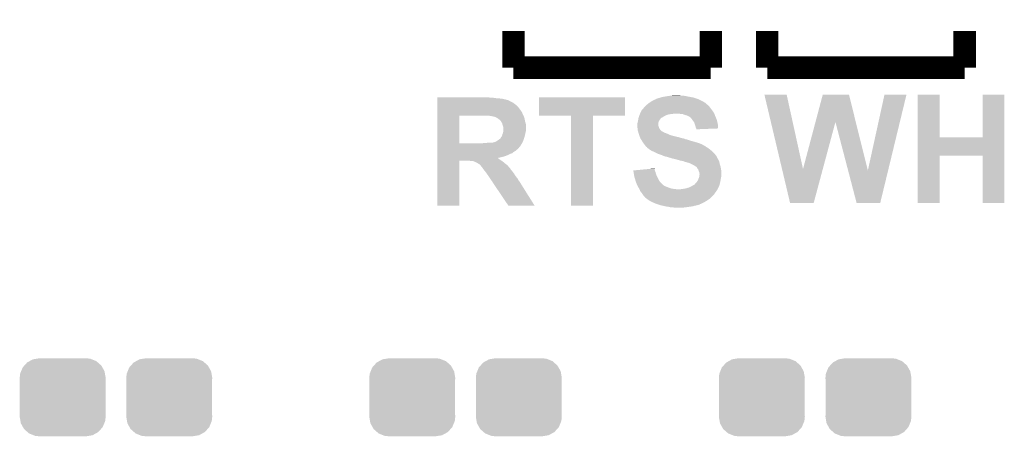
# Model space of a CAD drawing. Extents: x -1.3 to 24.2, y -3.9 to 39.2.
# Tile 5 of 24: x 5.1 to 14, y 2.3 to 6.1. Entities that reach past the tile are written whole.
import ezdxf

# ---------------------------------------------------------------- set-up
doc = ezdxf.new("R2010")
doc.units = 0
doc.layers.get('0').update_dxf_attribs({"linetype": 'CONTINUOUS'})
doc.layers.add('NORA-B266_CLICK_V100_GTO', color=14, linetype='CONTINUOUS')
doc.layers.add('NORA-B266_CLICK_V100_GTS', color=12, linetype='CONTINUOUS')

# ---------------------------------------------------------------- blocks, each defined once
blk = doc.blocks.new('CUSTOM_58')
for points in [[(-0.37475, 0.234078), (-0.360486, 0.26887), (0.377262, 0.234078), (0.357822, 0.26887)], [(-0.360486, 0.26887), (-0.34504, 0.286174), (0.357822, 0.26887), (0.348152, 0.286174)], [(-0.34504, 0.286174), (-0.320744, 0.31339), (0.348152, 0.286174), (0.317222, 0.31339)], [(-0.320744, 0.31339), (-0.298526, 0.325596), (0.317222, 0.31339), (0.30335, 0.325596)], [(-0.298526, 0.325596), (-0.268438, 0.342124), (0.30335, 0.325596), (0.2622, 0.342124)], [(-0.268438, 0.342124), (-0.233628, 0.347838), (0.2622, 0.342124), (0.247972, 0.347838)], [(-0.233628, 0.347838), (-0.20955, 0.35179), (0.247972, 0.347838), (0.20955, 0.35179)], [(-0.38735, 0.17526), (-0.383124, 0.213652), (0.38735, 0.17526), (0.380766, 0.213652)], [(-0.383124, 0.213652), (-0.37475, 0.234078), (0.380766, 0.213652), (0.377262, 0.234078)], [(-0.38608, 0.154124), (-0.38735, 0.17526), (0.38608, 0.154124), (0.38735, 0.17526)], [(-0.38608, -0.154124), (-0.38608, 0.154124), (0.38608, -0.154124), (0.38608, 0.154124)], [(-0.38735, -0.17526), (-0.38608, -0.154124), (0.38735, -0.17526), (0.38608, -0.154124)], [(-0.380764, -0.213652), (-0.38735, -0.17526), (0.383124, -0.213652), (0.38735, -0.17526)], [(-0.377262, -0.234078), (-0.380764, -0.213652), (0.374748, -0.234078), (0.383124, -0.213652)], [(-0.35782, -0.26887), (-0.377262, -0.234078), (0.360486, -0.26887), (0.374748, -0.234078)], [(-0.348152, -0.286174), (-0.35782, -0.26887), (0.345038, -0.286174), (0.360486, -0.26887)], [(-0.31722, -0.31339), (-0.348152, -0.286174), (0.320744, -0.31339), (0.345038, -0.286174)], [(-0.30335, -0.325596), (-0.31722, -0.31339), (0.298524, -0.325596), (0.320744, -0.31339)], [(-0.262198, -0.342124), (-0.30335, -0.325596), (0.268438, -0.342124), (0.298524, -0.325596)], [(-0.247972, -0.347838), (-0.262198, -0.342124), (0.233626, -0.347838), (0.268438, -0.342124)], [(-0.20955, -0.35179), (-0.247972, -0.347838), (0.20955, -0.35179), (0.233626, -0.347838)]]:
    blk.add_solid(points)

msp = doc.modelspace()

# ---------------------------------------------------------------- linework, layer by layer
at = {"layer": 'NORA-B266_CLICK_V100_GTO', "const_width": 0.2032}
for points in [[(9.5504, 5.6642), (9.5504, 5.9944)], [(11.3284, 5.6642), (11.3284, 5.9944)], [(11.8364, 5.6642), (11.8364, 5.9944)], [(13.6144, 5.6642), (13.6144, 5.9944)], [(9.5504, 5.6642), (11.3284, 5.6642)], [(11.8364, 5.6642), (13.6144, 5.6642)]]:
    msp.add_lwpolyline(points, dxfattribs=at)
at = {"layer": 'NORA-B266_CLICK_V100_GTO'}
for points in [[(10.96264, 5.4102), (10.980422, 5.41274), (11.066782, 5.4102), (11.051538, 5.41274)], [(11.81103, 5.420342), (11.811026, 5.420358), (12.011664, 5.420342), (11.811026, 5.420358)], [(11.969898, 4.749886), (11.81103, 5.420342), (12.159004, 4.749886), (12.011664, 5.420342)], [(12.271442, 5.1739), (12.336792, 5.420342), (12.634402, 5.1739), (12.573004, 5.420342)], [(12.336792, 5.420342), (12.336798, 5.42036), (12.573004, 5.420342), (12.336798, 5.42036)], [(12.7432, 4.737192), (12.893052, 5.420334), (12.925692, 4.737192), (13.091154, 5.420334)], [(12.893052, 5.420334), (12.893058, 5.42036), (13.091154, 5.420334), (12.893058, 5.42036)], [(13.192772, 5.03682), (13.19278, 5.420338), (13.390902, 5.03682), (13.39088, 5.420338)], [(13.19278, 5.420338), (13.192782, 5.42036), (13.39088, 5.420338), (13.192782, 5.42036)], [(13.77696, 5.036842), (13.77698, 5.420338), (13.97253, 5.036842), (13.97254, 5.420338)], [(13.77698, 5.420338), (13.776982, 5.42036), (13.97254, 5.420338), (13.776982, 5.42036)], [(8.86462, 5.39242), (8.864622, 5.39496), (9.347202, 5.39242), (9.331962, 5.39496)], [(8.86462, 5.38734), (8.86462, 5.39242), (9.40308, 5.38734), (9.36752, 5.39242)], [(8.86462, 5.3848), (8.86462, 5.38734), (9.441182, 5.3848), (9.40308, 5.38734)], [(8.86462, 5.377178), (8.86462, 5.3848), (9.47674, 5.377178), (9.441182, 5.3848)], [(8.86462, 5.3721), (8.86462, 5.377178), (9.49198, 5.3721), (9.47674, 5.377178)], [(8.86462, 5.369556), (8.86462, 5.3721), (9.507224, 5.369556), (9.49198, 5.3721)], [(8.86462, 5.36702), (8.86462, 5.369556), (9.50976, 5.36702), (9.507224, 5.369556)], [(8.86462, 5.36194), (8.86462, 5.36702), (9.51738, 5.36194), (9.50976, 5.36702)], [(8.86462, 5.35686), (8.86462, 5.36194), (9.530082, 5.35686), (9.51738, 5.36194)], [(8.86462, 5.3467), (8.86462, 5.35686), (9.547862, 5.3467), (9.530082, 5.35686)], [(8.86462, 5.334), (8.86462, 5.3467), (9.56564, 5.334), (9.547862, 5.3467)], [(8.86462, 5.31876), (8.86462, 5.334), (9.583422, 5.31876), (9.56564, 5.334)], [(9.779, 5.229882), (9.77902, 5.394938), (10.553678, 5.229882), (10.5537, 5.394938)], [(9.77902, 5.394938), (9.779022, 5.39496), (10.5537, 5.394938), (9.779022, 5.39496)], [(10.74166, 5.318758), (10.74674, 5.323838), (11.31062, 5.318758), (11.30554, 5.323838)], [(10.74674, 5.323838), (10.74928, 5.326378), (11.30554, 5.323838), (11.300466, 5.326378)], [(10.74928, 5.326378), (10.754348, 5.331446), (11.300466, 5.326378), (11.297926, 5.331446)], [(10.754348, 5.331446), (10.754362, 5.33146), (11.297926, 5.331446), (11.295386, 5.33146)], [(10.754362, 5.33146), (10.773954, 5.3467), (11.295386, 5.33146), (11.277602, 5.3467)], [(10.773954, 5.3467), (10.77722, 5.34924), (11.277602, 5.3467), (11.273538, 5.34924)], [(10.77722, 5.34924), (10.79246, 5.3594), (11.273538, 5.34924), (11.257278, 5.3594)], [(10.79246, 5.3594), (10.80008, 5.36448), (11.257278, 5.3594), (11.24712, 5.36448)], [(10.80008, 5.36448), (10.811256, 5.36956), (11.24712, 5.36448), (11.23696, 5.36956)], [(10.811256, 5.36956), (10.828024, 5.37718), (11.23696, 5.36956), (11.219814, 5.37718)], [(10.828024, 5.37718), (10.830566, 5.377186), (11.219814, 5.37718), (11.2198, 5.377186)], [(10.830566, 5.377186), (10.8331, 5.37972), (11.2198, 5.377186), (11.214098, 5.37972)], [(10.8331, 5.37972), (10.835644, 5.38226), (11.214098, 5.37972), (11.206478, 5.38226)], [(10.835644, 5.38226), (10.858502, 5.38988), (11.206478, 5.38226), (11.183618, 5.38988)], [(10.858502, 5.38988), (10.871202, 5.392422), (11.183618, 5.38988), (11.175992, 5.392422)], [(10.871202, 5.392422), (10.877544, 5.394958), (11.175992, 5.392422), (11.168382, 5.394958)], [(10.877544, 5.394958), (10.883902, 5.3975), (11.168382, 5.394958), (11.153982, 5.3975)], [(10.883902, 5.3975), (10.91184, 5.40258), (11.153982, 5.3975), (11.1252, 5.40258)], [(10.91184, 5.40258), (10.94486, 5.40766), (11.1252, 5.40258), (11.102338, 5.40766)], [(10.94486, 5.40766), (10.96264, 5.4102), (11.102338, 5.40766), (11.08456, 5.4102)], [(8.864618, 5.29844), (8.86462, 5.31876), (9.6012, 5.29844), (9.583422, 5.31876)], [(8.864618, 5.273036), (8.864618, 5.29844), (9.61898, 5.273036), (9.6012, 5.29844)], [(8.864618, 5.270494), (8.864618, 5.273036), (9.618994, 5.270494), (9.61898, 5.273036)], [(8.864618, 5.267954), (8.864618, 5.270494), (9.624062, 5.267954), (9.618994, 5.270494)], [(8.864618, 5.262878), (8.864618, 5.267954), (9.6266, 5.262878), (9.624062, 5.267954)], [(8.864618, 5.247638), (8.864618, 5.262878), (9.63168, 5.247638), (9.6266, 5.262878)], [(8.864618, 5.22986), (8.864618, 5.247638), (9.64184, 5.22986), (9.63168, 5.247638)], [(10.68324, 5.22986), (10.685272, 5.23494), (10.91692, 5.22986), (10.92708, 5.23494)], [(10.685272, 5.23494), (10.688318, 5.242558), (10.92708, 5.23494), (10.949938, 5.242558)], [(10.688318, 5.242558), (10.689336, 5.2451), (10.949938, 5.242558), (10.97026, 5.2451)], [(10.689336, 5.2451), (10.690352, 5.24764), (10.97026, 5.2451), (10.98804, 5.24764)], [(10.690352, 5.24764), (10.691368, 5.25018), (10.98804, 5.24764), (11.003278, 5.25018)], [(10.691368, 5.25018), (10.6934, 5.25526), (11.35888, 5.25018), (11.35634, 5.25526)], [(10.6934, 5.25526), (10.695938, 5.260338), (11.35634, 5.25526), (11.3538, 5.260338)], [(10.695938, 5.260338), (10.70356, 5.27558), (11.3538, 5.260338), (11.34364, 5.27558)], [(10.70356, 5.27558), (10.706102, 5.28066), (11.34364, 5.27558), (11.339576, 5.28066)], [(10.706102, 5.28066), (10.713718, 5.28828), (11.339576, 5.28066), (11.33348, 5.28828)], [(10.713718, 5.28828), (10.71626, 5.290822), (11.33348, 5.28828), (11.331574, 5.290822)], [(10.71626, 5.290822), (10.723882, 5.30098), (11.331574, 5.290822), (11.323956, 5.30098)], [(10.723882, 5.30098), (10.74166, 5.318758), (11.323956, 5.30098), (11.31062, 5.318758)], [(11.049, 5.24764), (11.018522, 5.25018), (11.36015, 5.24764), (11.35888, 5.25018)], [(11.074398, 5.2451), (11.049, 5.24764), (11.36142, 5.2451), (11.36015, 5.24764)], [(11.09472, 5.23748), (11.074398, 5.2451), (11.364278, 5.23748), (11.36142, 5.2451)], [(11.1125, 5.232402), (11.09472, 5.23748), (11.366182, 5.232402), (11.364278, 5.23748)], [(8.864612, 4.980962), (8.864618, 5.22984), (9.06272, 4.980962), (9.062722, 5.22984)], [(8.864618, 5.22984), (8.864618, 5.22986), (9.062722, 5.22984), (9.28624, 5.22986)], [(9.331972, 5.229858), (9.331962, 5.22986), (9.64184, 5.229858), (9.64184, 5.22986)], [(9.344662, 5.22732), (9.331972, 5.229858), (9.642686, 5.22732), (9.64184, 5.229858)], [(9.352284, 5.227318), (9.344662, 5.22732), (9.642688, 5.227318), (9.642686, 5.22732)], [(9.357364, 5.22478), (9.352284, 5.227318), (9.643534, 5.22478), (9.642688, 5.227318)], [(9.375142, 5.222238), (9.357364, 5.22478), (9.64438, 5.222238), (9.643534, 5.22478)], [(9.390382, 5.21716), (9.375142, 5.222238), (9.646074, 5.21716), (9.64438, 5.222238)], [(9.40308, 5.20954), (9.390382, 5.21716), (9.648614, 5.20954), (9.646074, 5.21716)], [(9.408162, 5.206998), (9.40308, 5.20954), (9.64946, 5.206998), (9.648614, 5.20954)], [(9.41324, 5.204458), (9.408162, 5.206998), (9.64997, 5.204458), (9.64946, 5.206998)], [(9.42086, 5.19684), (9.41324, 5.204458), (9.651492, 5.19684), (9.64997, 5.204458)], [(9.428482, 5.191754), (9.42086, 5.19684), (9.65251, 5.191754), (9.651492, 5.19684)], [(9.431034, 5.18668), (9.428482, 5.191754), (9.653524, 5.18668), (9.65251, 5.191754)], [(9.433564, 5.18667), (9.431034, 5.18668), (9.653526, 5.18667), (9.653524, 5.18668)], [(9.436608, 5.1816), (9.433564, 5.18667), (9.65454, 5.1816), (9.653526, 5.18667)], [(9.448802, 5.161278), (9.436608, 5.1816), (9.660082, 5.161278), (9.65454, 5.1816)], [(9.450326, 5.153658), (9.448802, 5.161278), (9.66216, 5.153658), (9.660082, 5.161278)], [(9.451342, 5.148578), (9.450326, 5.153658), (9.66216, 5.148578), (9.66216, 5.153658)], [(9.45642, 5.135878), (9.451342, 5.148578), (9.66216, 5.135878), (9.66216, 5.148578)], [(10.068538, 5.22986), (9.779, 5.229882), (10.553678, 5.22986), (10.553678, 5.229882)], [(10.06854, 5.229838), (10.068538, 5.22986), (10.26668, 5.229838), (10.553678, 5.22986)], [(10.06856, 4.419622), (10.06854, 5.229838), (10.266658, 4.419622), (10.26668, 5.229838)], [(10.66546, 5.153662), (10.667998, 5.166358), (10.855962, 5.153662), (10.85596, 5.166358)], [(10.66546, 5.140962), (10.66546, 5.153662), (10.855962, 5.140962), (10.855962, 5.153662)], [(10.667998, 5.166358), (10.668, 5.16636), (10.85596, 5.166358), (10.85596, 5.16636)], [(10.668, 5.16636), (10.671626, 5.179058), (10.85596, 5.16636), (10.858498, 5.179058)], [(10.671626, 5.179058), (10.67308, 5.184142), (10.858498, 5.179058), (10.86231, 5.184142)], [(10.67308, 5.184142), (10.673644, 5.18922), (10.86231, 5.184142), (10.86612, 5.18922)], [(10.673644, 5.18922), (10.675338, 5.20446), (10.86612, 5.18922), (10.87628, 5.20446)], [(10.675338, 5.20446), (10.675622, 5.207002), (10.87628, 5.20446), (10.878822, 5.207002)], [(10.675622, 5.207002), (10.677312, 5.212074), (10.878822, 5.207002), (10.883894, 5.212074)], [(10.677312, 5.212074), (10.677314, 5.21208), (10.883894, 5.212074), (10.886436, 5.21208)], [(10.677314, 5.21208), (10.681546, 5.22478), (10.886436, 5.21208), (10.906762, 5.22478)], [(10.681546, 5.22478), (10.68324, 5.22986), (10.906762, 5.22478), (10.91692, 5.22986)], [(11.1252, 5.22732), (11.1125, 5.232402), (11.368088, 5.22732), (11.366182, 5.232402)], [(11.13028, 5.22478), (11.1252, 5.22732), (11.36904, 5.22478), (11.368088, 5.22732)], [(11.135356, 5.222242), (11.13028, 5.22478), (11.370128, 5.222242), (11.36904, 5.22478)], [(11.140434, 5.217166), (11.135356, 5.222242), (11.372304, 5.217166), (11.370128, 5.222242)], [(11.142972, 5.21716), (11.140434, 5.217166), (11.372306, 5.21716), (11.372304, 5.217166)], [(11.151444, 5.207), (11.142972, 5.21716), (11.37666, 5.207), (11.372306, 5.21716)], [(11.15568, 5.20192), (11.151444, 5.207), (11.378566, 5.20192), (11.37666, 5.207)], [(11.166568, 5.186678), (11.15568, 5.20192), (11.38428, 5.186678), (11.378566, 5.20192)], [(11.16838, 5.18414), (11.166568, 5.186678), (11.384844, 5.18414), (11.38428, 5.186678)], [(11.178538, 5.168902), (11.16838, 5.18414), (11.388232, 5.168902), (11.384844, 5.18414)], [(11.18616, 5.14858), (11.178538, 5.168902), (11.392748, 5.14858), (11.388232, 5.168902)], [(11.1887, 5.140958), (11.18616, 5.14858), (11.39444, 5.140958), (11.392748, 5.14858)], [(12.159004, 4.749886), (12.271442, 5.1739), (12.337286, 4.749886), (12.451058, 5.1739)], [(12.565208, 4.737192), (12.451058, 5.1739), (12.7432, 4.737192), (12.634402, 5.1739)], [(9.446256, 5.044438), (9.449434, 5.05714), (9.651074, 5.044438), (9.65454, 5.05714)], [(9.449434, 5.05714), (9.45134, 5.064758), (9.65454, 5.05714), (9.656062, 5.064758)], [(9.45134, 5.064758), (9.456418, 5.077458), (9.656062, 5.064758), (9.658602, 5.077458)], [(9.456418, 5.077458), (9.457264, 5.08254), (9.658602, 5.077458), (9.65962, 5.08254)], [(9.45896, 5.123178), (9.45642, 5.135878), (9.66216, 5.123178), (9.66216, 5.135878)], [(9.457264, 5.08254), (9.45896, 5.092698), (9.65962, 5.08254), (9.66216, 5.092698)], [(9.45896, 5.092698), (9.45896, 5.123178), (9.66216, 5.092698), (9.66216, 5.123178)], [(10.665462, 5.140958), (10.66546, 5.140962), (10.855962, 5.140958), (10.855962, 5.140962)], [(10.666308, 5.13334), (10.665462, 5.140958), (10.858498, 5.13334), (10.855962, 5.140958)], [(10.667436, 5.123178), (10.666308, 5.13334), (10.86104, 5.123178), (10.858498, 5.13334)], [(10.668, 5.1181), (10.667436, 5.123178), (10.863582, 5.1181), (10.86104, 5.123178)], [(10.668636, 5.11302), (10.668, 5.1181), (10.866122, 5.11302), (10.863582, 5.1181)], [(10.669906, 5.10286), (10.668636, 5.11302), (10.873742, 5.10286), (10.866122, 5.11302)], [(10.67054, 5.097782), (10.669906, 5.10286), (10.87882, 5.097782), (10.873742, 5.10286)], [(10.671994, 5.0927), (10.67054, 5.097782), (10.8839, 5.0927), (10.87882, 5.097782)], [(10.673444, 5.08762), (10.671994, 5.0927), (10.891522, 5.08762), (10.8839, 5.0927)], [(10.67417, 5.08508), (10.673444, 5.08762), (10.896602, 5.08508), (10.891522, 5.08762)], [(10.674898, 5.082536), (10.67417, 5.08508), (10.904222, 5.082536), (10.896602, 5.08508)], [(10.676348, 5.077458), (10.674898, 5.082536), (10.909306, 5.077458), (10.904222, 5.082536)], [(10.677074, 5.074918), (10.676348, 5.077458), (10.919462, 5.074918), (10.909306, 5.077458)], [(10.679978, 5.06476), (10.677074, 5.074918), (10.94486, 5.06476), (10.919462, 5.074918)], [(10.680702, 5.06222), (10.679978, 5.06476), (10.949942, 5.06222), (10.94486, 5.06476)], [(10.682516, 5.05714), (10.680702, 5.06222), (10.960102, 5.05714), (10.949942, 5.06222)], [(10.68433, 5.052062), (10.682516, 5.05714), (10.97534, 5.052062), (10.960102, 5.05714)], [(11.191238, 5.13334), (11.1887, 5.140958), (11.394432, 5.13334), (11.39444, 5.140958)], [(11.193778, 5.120642), (11.191238, 5.13334), (11.394422, 5.120642), (11.394432, 5.13334)], [(11.197168, 5.11556), (11.193778, 5.120642), (11.394418, 5.11556), (11.394422, 5.120642)], [(11.198856, 5.113026), (11.197168, 5.11556), (11.329196, 5.113026), (11.394418, 5.11556)], [(11.19886, 5.107962), (11.198856, 5.113026), (11.19886, 5.107962), (11.329196, 5.113026)], [(8.864612, 4.98094), (8.864612, 4.980962), (9.253222, 4.98094), (9.06272, 4.980962)], [(8.864612, 4.96824), (8.864612, 4.98094), (9.618982, 4.96824), (9.626388, 4.98094)], [(8.864612, 4.953), (8.864612, 4.96824), (9.60882, 4.953), (9.618982, 4.96824)], [(9.253222, 4.98094), (9.28116, 4.98348), (9.626388, 4.98094), (9.62787, 4.98348)], [(9.28116, 4.98348), (9.31164, 4.98602), (9.62787, 4.98348), (9.629352, 4.98602)], [(9.342118, 4.98602), (9.354818, 4.98856), (9.629352, 4.98602), (9.630834, 4.98856)], [(9.364978, 4.98856), (9.37514, 4.991102), (9.630834, 4.98856), (9.632316, 4.991102)], [(9.37514, 4.991102), (9.382758, 4.993638), (9.632316, 4.991102), (9.633796, 4.993638)], [(9.382758, 4.993638), (9.385294, 4.99364), (9.633796, 4.993638), (9.633796, 4.99364)], [(9.385294, 4.99364), (9.387838, 4.996176), (9.633796, 4.99364), (9.635276, 4.996176)], [(9.387838, 4.996176), (9.395454, 4.998718), (9.635276, 4.996176), (9.63676, 4.998718)], [(9.395454, 4.998718), (9.39546, 4.99872), (9.63676, 4.998718), (9.63676, 4.99872)], [(9.39546, 4.99872), (9.40308, 5.0038), (9.63676, 4.99872), (9.638452, 5.0038)], [(9.40308, 5.0038), (9.42086, 5.0165), (9.638452, 5.0038), (9.642686, 5.0165)], [(9.42086, 5.0165), (9.431018, 5.024118), (9.642686, 5.0165), (9.645226, 5.024118)], [(9.431018, 5.024118), (9.43483, 5.0292), (9.645226, 5.024118), (9.64692, 5.0292)], [(9.43483, 5.0292), (9.438636, 5.034274), (9.64692, 5.0292), (9.648302, 5.034274)], [(9.438636, 5.034274), (9.43864, 5.036814), (9.648302, 5.034274), (9.648996, 5.036814)], [(9.43864, 5.036814), (9.446256, 5.044438), (9.648996, 5.036814), (9.651074, 5.044438)], [(10.687958, 5.0419), (10.68433, 5.052062), (11.01598, 5.0419), (10.97534, 5.052062)], [(10.689772, 5.03682), (10.687958, 5.0419), (11.038838, 5.03682), (11.01598, 5.0419)], [(10.692494, 5.0292), (10.689772, 5.03682), (11.06424, 5.0292), (11.038838, 5.03682)], [(10.6934, 5.02666), (10.692494, 5.0292), (11.071864, 5.02666), (11.06424, 5.0292)], [(10.695018, 5.024118), (10.6934, 5.02666), (11.087102, 5.024118), (11.076942, 5.02666)], [(10.69825, 5.01904), (10.695018, 5.024118), (11.099802, 5.01904), (11.087102, 5.024118)], [(10.699868, 5.016498), (10.69825, 5.01904), (11.1125, 5.016498), (11.099802, 5.01904)], [(10.706332, 5.00634), (10.699868, 5.016498), (11.14298, 5.00634), (11.1125, 5.016498)], [(10.71118, 4.99872), (10.706332, 5.00634), (11.169654, 4.99872), (11.14298, 5.00634)], [(10.718798, 4.986022), (10.71118, 4.99872), (11.2141, 4.986022), (11.169654, 4.99872)], [(10.728326, 4.97332), (10.718798, 4.986022), (11.247122, 4.97332), (11.2141, 4.986022)], [(10.734042, 4.9657), (10.728326, 4.97332), (11.25982, 4.9657), (11.247122, 4.97332)], [(13.192768, 4.87172), (13.192772, 5.03682), (13.972526, 4.87172), (13.97253, 5.03682)], [(13.390902, 5.03682), (13.77696, 5.036842), (13.97253, 5.03682), (13.97253, 5.036842)], [(8.86461, 4.9403), (8.864612, 4.953), (9.59866, 4.9403), (9.60882, 4.953)], [(8.86461, 4.93776), (8.86461, 4.9403), (9.596114, 4.93776), (9.59866, 4.9403)], [(8.86461, 4.937746), (8.86461, 4.93776), (9.593574, 4.937746), (9.596114, 4.93776)], [(8.86461, 4.93268), (8.86461, 4.937746), (9.591038, 4.93268), (9.593574, 4.937746)], [(8.86461, 4.9276), (8.86461, 4.93268), (9.58596, 4.9276), (9.591038, 4.93268)], [(8.86461, 4.922518), (8.86461, 4.9276), (9.578338, 4.922518), (9.58596, 4.9276)], [(8.86461, 4.914898), (8.86461, 4.922518), (9.570716, 4.914898), (9.578338, 4.922518)], [(8.86461, 4.909818), (8.86461, 4.914898), (9.56056, 4.909818), (9.570716, 4.914898)], [(8.86461, 4.9022), (8.86461, 4.909818), (9.5504, 4.9022), (9.56056, 4.909818)], [(8.86461, 4.89204), (8.86461, 4.9022), (9.537698, 4.89204), (9.5504, 4.9022)], [(8.86461, 4.88696), (8.86461, 4.89204), (9.52246, 4.88696), (9.537698, 4.89204)], [(8.86461, 4.87934), (8.86461, 4.88696), (9.50722, 4.87934), (9.52246, 4.88696)], [(8.86461, 4.87172), (8.86461, 4.87934), (9.48944, 4.87172), (9.50722, 4.87934)], [(10.739758, 4.95808), (10.734042, 4.9657), (11.275064, 4.95808), (11.25982, 4.9657)], [(10.739774, 4.958058), (10.739758, 4.95808), (11.2776, 4.958058), (11.275064, 4.95808)], [(10.74166, 4.955542), (10.739774, 4.958058), (11.277608, 4.955542), (11.2776, 4.958058)], [(10.741666, 4.955536), (10.74166, 4.955542), (11.277608, 4.955536), (11.277608, 4.955542)], [(10.74674, 4.950462), (10.741666, 4.955536), (11.285216, 4.950462), (11.277608, 4.955536)], [(10.746744, 4.95046), (10.74674, 4.950462), (11.285218, 4.95046), (11.285216, 4.950462)], [(10.751814, 4.947922), (10.746744, 4.95046), (11.28945, 4.947922), (11.285218, 4.95046)], [(10.754358, 4.942844), (10.751814, 4.947922), (11.297918, 4.942844), (11.28945, 4.947922)], [(10.754362, 4.942842), (10.754358, 4.942844), (11.29792, 4.942842), (11.297918, 4.942844)], [(10.76706, 4.93268), (10.754362, 4.942842), (11.312146, 4.93268), (11.29792, 4.942842)], [(10.770872, 4.93014), (10.76706, 4.93268), (11.3157, 4.93014), (11.312146, 4.93268)], [(10.789918, 4.917442), (10.770872, 4.93014), (11.330938, 4.917442), (11.3157, 4.93014)], [(10.797538, 4.912362), (10.789918, 4.917442), (11.336018, 4.912362), (11.330938, 4.917442)], [(10.81786, 4.90474), (10.797538, 4.912362), (11.34364, 4.90474), (11.336018, 4.912362)], [(10.85342, 4.88696), (10.81786, 4.90474), (11.36142, 4.88696), (11.34364, 4.90474)], [(10.874762, 4.879338), (10.85342, 4.88696), (11.36904, 4.879338), (11.36142, 4.88696)], [(10.88898, 4.87426), (10.874762, 4.879338), (11.37285, 4.87426), (11.36904, 4.879338)], [(8.8646, 4.419622), (8.864608, 4.825978), (9.062698, 4.419622), (9.06272, 4.825978)], [(8.864608, 4.85394), (8.86461, 4.8641), (9.42848, 4.85394), (9.469118, 4.8641)], [(8.864608, 4.84886), (8.864608, 4.85394), (9.40582, 4.84886), (9.42848, 4.85394)], [(8.864608, 4.848856), (8.864608, 4.84886), (9.408166, 4.848856), (9.40582, 4.84886)], [(8.864608, 4.84378), (8.864608, 4.848856), (9.41578, 4.84378), (9.408166, 4.848856)], [(8.864608, 4.83616), (8.864608, 4.84378), (9.42594, 4.83616), (9.41578, 4.84378)], [(8.864608, 4.826), (8.864608, 4.83616), (9.44118, 4.826), (9.42594, 4.83616)], [(8.864608, 4.825978), (8.864608, 4.826), (9.06272, 4.825978), (9.143998, 4.826)], [(8.86461, 4.8641), (8.86461, 4.87172), (9.469118, 4.8641), (9.48944, 4.87172)], [(9.16178, 4.82346), (9.143998, 4.826), (9.444736, 4.82346), (9.44118, 4.826)], [(9.177018, 4.82092), (9.16178, 4.82346), (9.448292, 4.82092), (9.444736, 4.82346)], [(9.194798, 4.81838), (9.187176, 4.82092), (9.451848, 4.81838), (9.448292, 4.82092)], [(9.19988, 4.81584), (9.194798, 4.81838), (9.455404, 4.81584), (9.451848, 4.81838)], [(9.20623, 4.8133), (9.19988, 4.81584), (9.45896, 4.8133), (9.455404, 4.81584)], [(9.21258, 4.81076), (9.20623, 4.8133), (9.462008, 4.81076), (9.45896, 4.8133)], [(9.222738, 4.80568), (9.21258, 4.81076), (9.468104, 4.80568), (9.462008, 4.81076)], [(9.229516, 4.8006), (9.222738, 4.80568), (9.4742, 4.8006), (9.468104, 4.80568)], [(9.2329, 4.798062), (9.229516, 4.8006), (9.477586, 4.798062), (9.4742, 4.8006)], [(9.243056, 4.792982), (9.2329, 4.798062), (9.48436, 4.792982), (9.477586, 4.798062)], [(9.250678, 4.78536), (9.243056, 4.792982), (9.494522, 4.78536), (9.48436, 4.792982)], [(10.906762, 4.86664), (10.88898, 4.87426), (11.378564, 4.86664), (11.37285, 4.87426)], [(10.921998, 4.861562), (10.906762, 4.86664), (11.382372, 4.861562), (11.378564, 4.86664)], [(10.937238, 4.85902), (10.921998, 4.861562), (11.384278, 4.85902), (11.382372, 4.861562)], [(10.93725, 4.859016), (10.937238, 4.85902), (11.38428, 4.859016), (11.384278, 4.85902)], [(10.949938, 4.853942), (10.93725, 4.859016), (11.384284, 4.853942), (11.38428, 4.859016)], [(10.94997, 4.853934), (10.949938, 4.853942), (11.384284, 4.853934), (11.384284, 4.853942)], [(10.970258, 4.848862), (10.94997, 4.853934), (11.387668, 4.848862), (11.384284, 4.853934)], [(10.975336, 4.846322), (10.970258, 4.848862), (11.38936, 4.846322), (11.387668, 4.848862)], [(10.975338, 4.84632), (10.975336, 4.846322), (11.389362, 4.84632), (11.38936, 4.846322)], [(10.9982, 4.84124), (10.975338, 4.84632), (11.39241, 4.84124), (11.389362, 4.84632)], [(11.01852, 4.83616), (10.9982, 4.84124), (11.395456, 4.83616), (11.39241, 4.84124)], [(11.027418, 4.833618), (11.01852, 4.83616), (11.39698, 4.833618), (11.395456, 4.83616)], [(11.05408, 4.826), (11.027418, 4.833618), (11.400246, 4.826), (11.39698, 4.833618)], [(11.079478, 4.82092), (11.05408, 4.826), (11.402422, 4.82092), (11.400246, 4.826)], [(11.092178, 4.815842), (11.079478, 4.82092), (11.4046, 4.815842), (11.402422, 4.82092)], [(11.092194, 4.815838), (11.092178, 4.815842), (11.4046, 4.815838), (11.4046, 4.815842)], [(11.10234, 4.813298), (11.092194, 4.815838), (11.405166, 4.813298), (11.4046, 4.815838)], [(11.117582, 4.80822), (11.10234, 4.813298), (11.406294, 4.80822), (11.405166, 4.813298)], [(11.127738, 4.805682), (11.117582, 4.80822), (11.406858, 4.805682), (11.406294, 4.80822)], [(11.132816, 4.803142), (11.127738, 4.805682), (11.407422, 4.803142), (11.406858, 4.805682)], [(11.135356, 4.80314), (11.132816, 4.803142), (11.407424, 4.80314), (11.407422, 4.803142)], [(11.153138, 4.79552), (11.135356, 4.80314), (11.409116, 4.79552), (11.407424, 4.80314)], [(11.157368, 4.792982), (11.153138, 4.79552), (11.40968, 4.792982), (11.409116, 4.79552)], [(11.165838, 4.7879), (11.157368, 4.792982), (11.411206, 4.7879), (11.40968, 4.792982)], [(13.19276, 4.445022), (13.192768, 4.871698), (13.390858, 4.445022), (13.39088, 4.871698)], [(13.192768, 4.871698), (13.192768, 4.87172), (13.39088, 4.871698), (13.776938, 4.87172)], [(13.77696, 4.445022), (13.776938, 4.87172), (13.972518, 4.445022), (13.972526, 4.87172)], [(9.255758, 4.78028), (9.250678, 4.78536), (9.498876, 4.78028), (9.494522, 4.78536)], [(9.258298, 4.775204), (9.255758, 4.78028), (9.503226, 4.775204), (9.498876, 4.78028)], [(9.265918, 4.767582), (9.258298, 4.775204), (9.509758, 4.767582), (9.503226, 4.775204)], [(9.26592, 4.76758), (9.265918, 4.767582), (9.509758, 4.76758), (9.509758, 4.767582)], [(9.271, 4.75996), (9.26592, 4.76758), (9.51738, 4.75996), (9.509758, 4.76758)], [(9.271002, 4.759958), (9.271, 4.75996), (9.517382, 4.759958), (9.51738, 4.75996)], [(9.280526, 4.74726), (9.271002, 4.759958), (9.525, 4.74726), (9.517382, 4.759958)], [(9.28624, 4.73964), (9.280526, 4.74726), (9.53135, 4.73964), (9.525, 4.74726)], [(9.292168, 4.73202), (9.28624, 4.73964), (9.5377, 4.73202), (9.53135, 4.73964)], [(9.30402, 4.71678), (9.292168, 4.73202), (9.549554, 4.71678), (9.5377, 4.73202)], [(9.309356, 4.709158), (9.30402, 4.71678), (9.555482, 4.709158), (9.549554, 4.71678)], [(9.318244, 4.69646), (9.309356, 4.709158), (9.563098, 4.69646), (9.555482, 4.709158)], [(10.629922, 4.7371), (10.657114, 4.739636), (10.82403, 4.7371), (10.822942, 4.739636)], [(10.632452, 4.721858), (10.629922, 4.7371), (10.83056, 4.721858), (10.82403, 4.7371)], [(10.63498, 4.70662), (10.632452, 4.721858), (10.83437, 4.70662), (10.83056, 4.721858)], [(10.635904, 4.701538), (10.63498, 4.70662), (10.83564, 4.701538), (10.83437, 4.70662)], [(10.657114, 4.739636), (10.76606, 4.749796), (10.822942, 4.739636), (10.82294, 4.749796)], [(10.76606, 4.749796), (10.820406, 4.754864), (10.82294, 4.749796), (10.820406, 4.754864)], [(11.17854, 4.78282), (11.165838, 4.7879), (11.41273, 4.78282), (11.411206, 4.7879)], [(11.1887, 4.7752), (11.17854, 4.78282), (11.415016, 4.7752), (11.41273, 4.78282)], [(11.19632, 4.77012), (11.1887, 4.7752), (11.41654, 4.77012), (11.415016, 4.7752)], [(11.19886, 4.76758), (11.19632, 4.77012), (11.4173, 4.76758), (11.41654, 4.77012)], [(11.203934, 4.762506), (11.19886, 4.76758), (11.418146, 4.762506), (11.4173, 4.76758)], [(11.20394, 4.759964), (11.203934, 4.762506), (11.41857, 4.759964), (11.418146, 4.762506)], [(11.21156, 4.7498), (11.20394, 4.759964), (11.420264, 4.7498), (11.41857, 4.759964)], [(11.216638, 4.742184), (11.21156, 4.7498), (11.421534, 4.742184), (11.420264, 4.7498)], [(11.21791, 4.737098), (11.216638, 4.742184), (11.42238, 4.737098), (11.421534, 4.742184)], [(11.219178, 4.732022), (11.21791, 4.737098), (11.42238, 4.732022), (11.42238, 4.737098)], [(11.224258, 4.721864), (11.219178, 4.732022), (11.42238, 4.721864), (11.42238, 4.732022)], [(11.22426, 4.714244), (11.224258, 4.721864), (11.42238, 4.714244), (11.42238, 4.721864)], [(11.226798, 4.706622), (11.22426, 4.714244), (11.42238, 4.706622), (11.42238, 4.714244)], [(11.2268, 4.701542), (11.226798, 4.706622), (11.42238, 4.701542), (11.42238, 4.706622)], [(12.042136, 4.445018), (11.969898, 4.749886), (12.255486, 4.445018), (12.337286, 4.749886)], [(12.641576, 4.445016), (12.565208, 4.737192), (12.854924, 4.445016), (12.925692, 4.737192)], [(9.3218, 4.69138), (9.318244, 4.69646), (9.566486, 4.69138), (9.563098, 4.69646)], [(9.328574, 4.68122), (9.3218, 4.69138), (9.57326, 4.68122), (9.566486, 4.69138)], [(9.33704, 4.66852), (9.328574, 4.68122), (9.583844, 4.66852), (9.57326, 4.68122)], [(9.338946, 4.665978), (9.33704, 4.66852), (9.585962, 4.665978), (9.583844, 4.66852)], [(9.344658, 4.65836), (9.338946, 4.665978), (9.590316, 4.65836), (9.585962, 4.665978)], [(9.349738, 4.648206), (9.344658, 4.65836), (9.596116, 4.648206), (9.590316, 4.65836)], [(9.34975, 4.648198), (9.349738, 4.648206), (9.59612, 4.648198), (9.596116, 4.648206)], [(9.357356, 4.643122), (9.34975, 4.648198), (9.599748, 4.643122), (9.59612, 4.648198)], [(9.3599, 4.635504), (9.357356, 4.643122), (9.60519, 4.635504), (9.599748, 4.643122)], [(9.362434, 4.632966), (9.3599, 4.635504), (9.607002, 4.632966), (9.60519, 4.635504)], [(9.36244, 4.630424), (9.362434, 4.632966), (9.608818, 4.630424), (9.607002, 4.632966)], [(9.362444, 4.63042), (9.36244, 4.630424), (9.60882, 4.63042), (9.608818, 4.630424)], [(9.376154, 4.6101), (9.362444, 4.63042), (9.62152, 4.6101), (9.60882, 4.63042)], [(10.64006, 4.67868), (10.635904, 4.701538), (10.8458, 4.67868), (10.83564, 4.701538)], [(10.64768, 4.653282), (10.64006, 4.67868), (10.8585, 4.653282), (10.8458, 4.67868)], [(10.653776, 4.632958), (10.64768, 4.653282), (10.871202, 4.632958), (10.8585, 4.653282)], [(10.655298, 4.62788), (10.653776, 4.632958), (10.87628, 4.62788), (10.871202, 4.632958)], [(10.66546, 4.60502), (10.655298, 4.62788), (10.89914, 4.60502), (10.87628, 4.62788)], [(11.178546, 4.607566), (11.18616, 4.61518), (11.40668, 4.607566), (11.408756, 4.61518)], [(11.18616, 4.61518), (11.191242, 4.622802), (11.408756, 4.61518), (11.410834, 4.622802)], [(11.191242, 4.622802), (11.19632, 4.62788), (11.410834, 4.622802), (11.41222, 4.62788)], [(11.19632, 4.62788), (11.2014, 4.63296), (11.41222, 4.62788), (11.413234, 4.63296)], [(11.2014, 4.63296), (11.21156, 4.6482), (11.413234, 4.63296), (11.416282, 4.6482)], [(11.21156, 4.6482), (11.213738, 4.653282), (11.416282, 4.6482), (11.4173, 4.653282)], [(11.213738, 4.653282), (11.21918, 4.66598), (11.4173, 4.653282), (11.419114, 4.66598)], [(11.21918, 4.66598), (11.220872, 4.671058), (11.419114, 4.66598), (11.41984, 4.671058)], [(11.220872, 4.671058), (11.224258, 4.681218), (11.41984, 4.671058), (11.42238, 4.681218)], [(11.224258, 4.681218), (11.22426, 4.681222), (11.42238, 4.681218), (11.42238, 4.681222)], [(11.22426, 4.681222), (11.2268, 4.701542), (11.42238, 4.681222), (11.42238, 4.701542)], [(9.504676, 4.419608), (9.376154, 4.6101), (9.740856, 4.419608), (9.62152, 4.6101)], [(10.665462, 4.605018), (10.66546, 4.60502), (10.899142, 4.605018), (10.89914, 4.60502)], [(10.66927, 4.5974), (10.665462, 4.605018), (10.911842, 4.5974), (10.899142, 4.605018)], [(10.67308, 4.58978), (10.66927, 4.5974), (10.92962, 4.58978), (10.911842, 4.5974)], [(10.67562, 4.5847), (10.67308, 4.58978), (10.943168, 4.5847), (10.92962, 4.58978)], [(10.677072, 4.58216), (10.67562, 4.5847), (10.94994, 4.58216), (10.943168, 4.5847)], [(10.681428, 4.57454), (10.677072, 4.58216), (10.9728, 4.57454), (10.94994, 4.58216)], [(10.68433, 4.56946), (10.681428, 4.57454), (11.00074, 4.56946), (10.9728, 4.57454)], [(10.68578, 4.566922), (10.68433, 4.56946), (11.033734, 4.566922), (11.00074, 4.56946)], [(10.685782, 4.56692), (10.68578, 4.566922), (11.033758, 4.56692), (11.033734, 4.566922)], [(10.6934, 4.549142), (10.685782, 4.56692), (11.377352, 4.549142), (11.388664, 4.56692)], [(10.697468, 4.544058), (10.6934, 4.549142), (11.374118, 4.544058), (11.377352, 4.549142)], [(10.699498, 4.54152), (10.697468, 4.544058), (11.37158, 4.54152), (11.374118, 4.544058)], [(10.71372, 4.52374), (10.699498, 4.54152), (11.359726, 4.52374), (11.37158, 4.54152)], [(11.049, 4.56692), (11.06678, 4.56946), (11.388664, 4.56692), (11.39028, 4.56946)], [(11.06678, 4.56946), (11.087098, 4.572), (11.39028, 4.56946), (11.391898, 4.572)], [(11.087098, 4.572), (11.109958, 4.57708), (11.391898, 4.572), (11.394206, 4.57708)], [(11.109958, 4.57708), (11.13536, 4.5847), (11.394206, 4.57708), (11.397672, 4.5847)], [(11.13536, 4.5847), (11.155678, 4.59486), (11.397672, 4.5847), (11.40229, 4.59486)], [(11.155678, 4.59486), (11.163804, 4.599938), (11.40229, 4.59486), (11.4046, 4.599938)], [(11.163804, 4.599938), (11.176004, 4.60756), (11.4046, 4.599938), (11.406678, 4.60756)], [(11.176004, 4.60756), (11.178546, 4.607566), (11.406678, 4.60756), (11.40668, 4.607566)], [(10.71677, 4.518658), (10.71372, 4.52374), (11.356338, 4.518658), (11.359726, 4.52374)], [(10.721338, 4.511042), (10.71677, 4.518658), (11.348722, 4.511042), (11.356338, 4.518658)], [(10.731498, 4.500882), (10.721338, 4.511042), (11.338562, 4.500882), (11.348722, 4.511042)], [(10.73658, 4.493264), (10.731498, 4.500882), (11.330944, 4.493264), (11.338562, 4.500882)], [(10.741656, 4.490722), (10.73658, 4.493264), (11.328402, 4.490722), (11.330944, 4.493264)], [(10.74674, 4.485642), (10.741656, 4.490722), (11.323322, 4.485642), (11.328402, 4.490722)], [(10.746744, 4.48564), (10.74674, 4.485642), (11.32332, 4.48564), (11.323322, 4.485642)], [(10.767062, 4.4704), (10.746744, 4.48564), (11.30155, 4.4704), (11.32332, 4.48564)], [(10.771128, 4.46786), (10.767062, 4.4704), (11.297922, 4.46786), (11.30155, 4.4704)], [(10.78738, 4.457702), (10.771128, 4.46786), (11.28099, 4.457702), (11.297922, 4.46786)], [(10.798814, 4.45262), (10.78738, 4.457702), (11.27252, 4.45262), (11.28099, 4.457702)], [(10.833102, 4.43738), (10.798814, 4.45262), (11.242042, 4.43738), (11.27252, 4.45262)], [(10.833108, 4.437378), (10.833102, 4.43738), (11.24204, 4.437378), (11.242042, 4.43738)], [(10.840722, 4.43484), (10.833108, 4.437378), (11.239494, 4.43484), (11.24204, 4.437378)], [(12.255482, 4.445), (12.042136, 4.445018), (12.255482, 4.445), (12.255486, 4.445018)], [(12.854922, 4.445), (12.641576, 4.445016), (12.854922, 4.445), (12.854924, 4.445016)], [(13.390858, 4.445), (13.19276, 4.445022), (13.390858, 4.445), (13.390858, 4.445022)], [(13.972518, 4.445), (13.77696, 4.445022), (13.972518, 4.445), (13.972518, 4.445022)], [(9.062698, 4.4196), (8.8646, 4.419622), (9.062698, 4.4196), (9.062698, 4.419622)], [(9.74086, 4.4196), (9.504676, 4.419608), (9.74086, 4.4196), (9.740856, 4.419608)], [(10.266658, 4.4196), (10.06856, 4.419622), (10.266658, 4.4196), (10.266658, 4.419622)], [(10.840734, 4.434836), (10.840722, 4.43484), (11.234414, 4.434836), (11.239494, 4.43484)], [(10.85596, 4.42976), (10.840734, 4.434836), (11.2268, 4.42976), (11.234414, 4.434836)], [(10.864422, 4.427222), (10.85596, 4.42976), (11.21918, 4.427222), (11.2268, 4.42976)], [(10.881362, 4.42214), (10.864422, 4.427222), (11.19886, 4.42214), (11.21918, 4.427222)], [(10.892792, 4.4196), (10.881362, 4.42214), (11.18616, 4.4196), (11.19886, 4.42214)], [(10.915652, 4.41452), (10.892792, 4.4196), (11.16838, 4.41452), (11.18616, 4.4196)], [(10.927082, 4.41198), (10.915652, 4.41452), (11.15314, 4.41198), (11.16838, 4.41452)], [(10.947398, 4.40944), (10.927082, 4.41198), (11.13536, 4.40944), (11.15314, 4.41198)], [(10.957558, 4.4069), (10.947398, 4.40944), (11.11758, 4.4069), (11.13536, 4.40944)], [(10.967718, 4.40436), (10.957558, 4.4069), (11.097258, 4.40436), (11.11758, 4.4069)], [(11.000738, 4.40182), (10.985498, 4.40436), (11.076938, 4.40182), (11.097258, 4.40436)]]:
    msp.add_solid(points, dxfattribs=at)

# ---------------------------------------------------------------- block references
at = {"layer": 'NORA-B266_CLICK_V100_GTS'}
for p in [(5.48894, 2.6924), (6.44906, 2.6924), (8.63854, 2.6924), (9.59866, 2.6924), (11.78814, 2.6924), (12.74826, 2.6924)]:
    msp.add_blockref('CUSTOM_58', p, dxfattribs=at)

doc.saveas('drawing.dxf')
